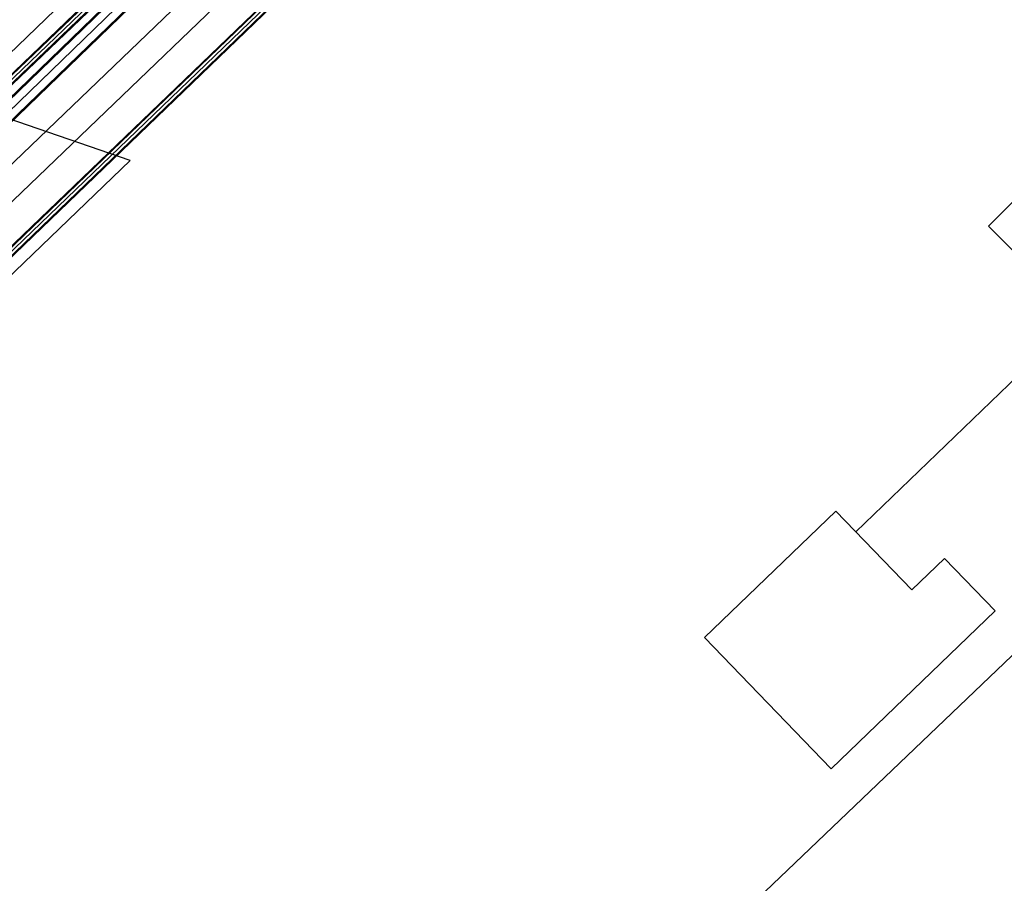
# Model space of a CAD drawing. Header units: metres. Extents: x 2695563 to 2696938, y 1260544 to 1262032.
# Tile 219 of 256: x 2696272 to 2696315, y 1261499 to 1261537. Entities that reach past the tile are written whole.
import ezdxf

# ---------------------------------------------------------------- set-up
doc = ezdxf.new("R2010")
doc.units = ezdxf.units.M
doc.header["$LTSCALE"] = 100
doc.linetypes.add('AUSGEZOGEN', pattern=[0])
for name, color, linetype in [('Eau portable_Cadastre des conduites_Conduite', 171, 'AUSGEZOGEN'), ('EU_Cadastre des conduites', 24, 'AUSGEZOGEN'), ('Gaz_Cadastre des conduites_Conduite', 32, 'AUSGEZOGEN'), ('Réseau électrique_Cadastre des conduite_Bord du tracé', 1, 'AUSGEZOGEN'), ('Réseau électrique_Cadastre des conduite_Tronçon de tracé', 1, 'AUSGEZOGEN'), ('Réseau électrique_Cadastre des conduites_Ouvrage_Surface-Ligne-Point', 1, 'AUSGEZOGEN'), ('Télécommunications_SW_Cadastre des conduites_Bord du tracé', 94, 'AUSGEZOGEN')]:
    doc.layers.add(name, color=color, linetype=linetype)

msp = doc.modelspace()

# ---------------------------------------------------------------- hatches: boundary and pattern name
at = {"layer": 'Réseau électrique_Cadastre des conduite_Bord du tracé', "lineweight": 18, "transparency": 33554687}
h = msp.add_hatch(dxfattribs=at)
h.set_pattern_fill('MUSTER', color=1, scale=6075, style=0, pattern_type=2)
h.set_pattern_definition([(0, (2708005, 1273150), (6075, 6075), [6075, -6075]), (90, (2708005, 1273150), (-6075, 6075), [6075, -6075])])
h.paths.add_polyline_path([(2696286.37, 1261545.331), (2696284.829, 1261543.525), (2696256.104, 1261515.936), (2696254.998, 1261514.863), (2696255.831, 1261513.999), (2696256.937, 1261515.073), (2696285.703, 1261542.701), (2696287.205, 1261544.459)], flags=0)
at = {"layer": 'Réseau électrique_Cadastre des conduites_Ouvrage_Surface-Ligne-Point', "lineweight": 18, "transparency": 33554687}
h = msp.add_hatch(dxfattribs=at)
h.set_pattern_fill('MUSTER', color=1, scale=4050, style=0, pattern_type=2)
h.set_pattern_definition([(0, (2703955, 1269100), (4050, 4050), [4050, -4050]), (90, (2703955, 1269100), (-4050, 4050), [4050, -4050])])
h.paths.add_polyline_path([(2696307.565, 1261504.291), (2696314.769, 1261511.226), (2696312.55, 1261513.532), (2696311.109, 1261512.145), (2696307.78, 1261515.603), (2696302.017, 1261510.054)], flags=0)

# ---------------------------------------------------------------- linework, layer by layer
at = {"layer": 'Eau portable_Cadastre des conduites_Conduite', "color": 7, "linetype": 'AUSGEZOGEN', "transparency": 33554687}
msp.add_lwpolyline([(2696291.224, 1261554.475), (2696287.378, 1261550.972), (2696270.665, 1261534.855)], dxfattribs=at)
at = {"layer": 'EU_Cadastre des conduites', "linetype": 'AUSGEZOGEN', "transparency": 33554687}
for p, q in [((2696260.272, 1261516.325), (2696284.916, 1261540.037)), ((2696260.286, 1261516.311), (2696284.93, 1261540.023)), ((2696260.3, 1261516.297), (2696284.944, 1261540.009)), ((2696260.48, 1261516.109), (2696285.124, 1261539.821)), ((2696260.494, 1261516.095), (2696285.138, 1261539.807)), ((2696260.508, 1261516.081), (2696285.152, 1261539.793))]:
    msp.add_line(p, q, dxfattribs=at)
at = {"layer": 'EU_Cadastre des conduites', "color": 255, "transparency": 33554687}
msp.add_line((2696260.39, 1261516.203), (2696285.034, 1261539.915), dxfattribs=at)
at = {"layer": 'Gaz_Cadastre des conduites_Conduite', "linetype": 'AUSGEZOGEN', "transparency": 33554687}
for p, q in [((2696290.687, 1261553.056), (2696242.023, 1261506.428)), ((2696290.7, 1261553.042), (2696242.036, 1261506.414)), ((2696290.713, 1261553.029), (2696242.049, 1261506.401)), ((2696290.897, 1261552.841), (2696242.231, 1261506.211)), ((2696290.91, 1261552.828), (2696242.244, 1261506.198)), ((2696290.923, 1261552.814), (2696242.257, 1261506.184))]:
    msp.add_line(p, q, dxfattribs=at)
at = {"layer": 'Gaz_Cadastre des conduites_Conduite', "color": 255, "linetype": 'AUSGEZOGEN', "transparency": 33554687}
msp.add_line((2696290.805, 1261552.935), (2696242.14, 1261506.306), dxfattribs=at)
at = {"layer": 'Réseau électrique_Cadastre des conduite_Bord du tracé', "color": 1, "linetype": 'AUSGEZOGEN', "transparency": 33554687}
msp.add_lwpolyline([(2696286.37, 1261545.331), (2696284.829, 1261543.525), (2696256.104, 1261515.936), (2696254.998, 1261514.863), (2696255.831, 1261513.999), (2696256.937, 1261515.073), (2696285.703, 1261542.701), (2696287.205, 1261544.459), (2696286.37, 1261545.331)], close=True, dxfattribs=at)
at = {"layer": 'Réseau électrique_Cadastre des conduite_Tronçon de tracé', "color": 1, "linetype": 'AUSGEZOGEN', "transparency": 33554687}
for p, q in [((2696276.826, 1261530.988), (2696265.029, 1261535.041)), ((2696259.092, 1261513.947), (2696276.826, 1261530.988)), ((2696308.649, 1261514.7), (2696317.753, 1261523.468)), ((2696289.018, 1261483.95), (2696324.615, 1261517.973))]:
    msp.add_line(p, q, dxfattribs=at)
msp.add_lwpolyline([(2696318.449, 1261524.138), (2696314.469, 1261528.111), (2696322.568, 1261536.223), (2696324.492, 1261539.805), (2696330.81, 1261546.238)], dxfattribs=at)
at = {"layer": 'Réseau électrique_Cadastre des conduites_Ouvrage_Surface-Ligne-Point', "color": 1, "linetype": 'AUSGEZOGEN', "transparency": 33554687}
msp.add_lwpolyline([(2696307.565, 1261504.291), (2696314.769, 1261511.226), (2696312.55, 1261513.532), (2696311.109, 1261512.145), (2696307.78, 1261515.603), (2696302.017, 1261510.054), (2696307.565, 1261504.291)], close=True, dxfattribs=at)
at = {"layer": 'Télécommunications_SW_Cadastre des conduites_Bord du tracé', "linetype": 'AUSGEZOGEN', "transparency": 33554687}
for p, q in [((2696294.242, 1261555.727), (2696236.823, 1261500.098)), ((2696294.26, 1261555.708), (2696236.841, 1261500.079)), ((2696294.278, 1261555.69), (2696236.859, 1261500.061)), ((2696294.764, 1261555.188), (2696237.345, 1261499.559)), ((2696294.782, 1261555.17), (2696237.363, 1261499.541)), ((2696294.8, 1261555.151), (2696237.381, 1261499.522))]:
    msp.add_line(p, q, dxfattribs=at)
at = {"layer": 'Télécommunications_SW_Cadastre des conduites_Bord du tracé', "color": 255, "transparency": 33554687}
msp.add_line((2696294.521, 1261555.439), (2696237.102, 1261499.81), dxfattribs=at)

doc.saveas('drawing.dxf')
